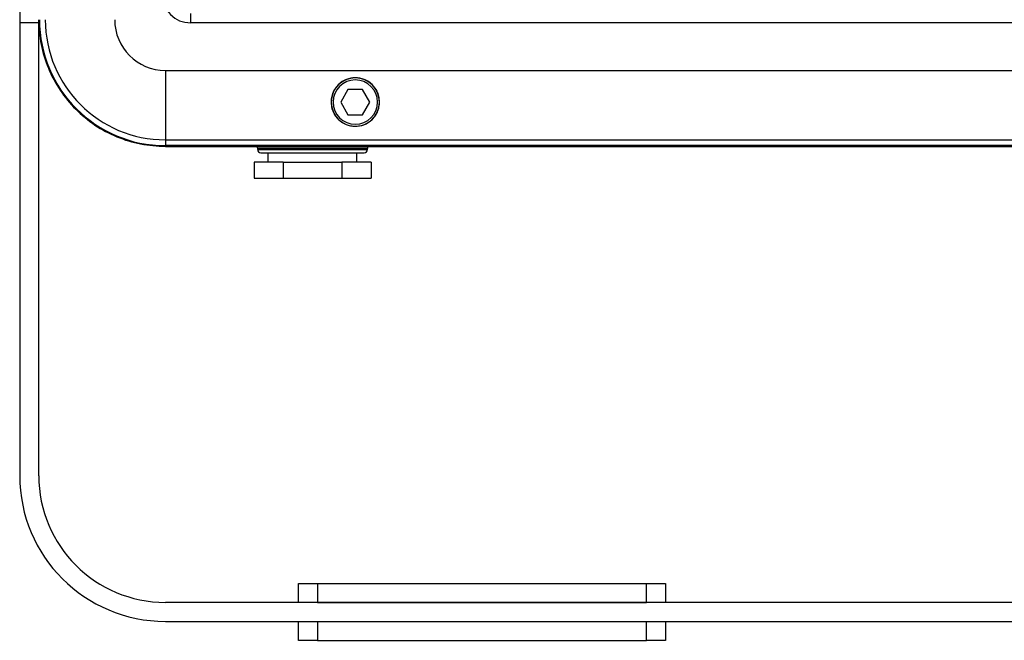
# Model space of a CAD drawing. Header units: millimetres. Extents: x -400 to 1650, y 544 to 1669.
# Tile 4 of 33: x 54 to 210, y 913 to 1011. Entities that reach past the tile are written whole.
import ezdxf

# ---------------------------------------------------------------- set-up
doc = ezdxf.new("R2010")
doc.units = ezdxf.units.MM

# ---------------------------------------------------------------- blocks, each defined once
blk = doc.blocks.new('Drawing View8')
at = {"color": 7, "linetype": 'Continuous', "lineweight": 25}
for p, q in [((-382.73, 34.92), (-382.73, -1.54)), ((-379.73, -1.54), (-382.73, -1.54)), ((-382.73, -1.54), (-382.73, -73.04)), ((-379.73, -1.54), (-379.73, -1.04)), ((-379.73, -73.04), (-379.73, -1.54)), ((-355.73, -1.54), (-355.73, -0.04)), ((-23.73, -1.54), (-355.73, -1.54)), ((-359.73, -9.04), (-19.73, -9.04)), ((-359.73, -9.04), (-359.73, -20)), ((-330.89, -12.04), (-332.04, -14.04)), ((-328.58, -12.04), (-330.89, -12.04)), ((-327.42, -14.04), (-328.58, -12.04)), ((-333.56, -14.03), (-333.56, -14.16)), ((-333.56, -14.03), (-333.54, -14.04)), ((-332.04, -14.04), (-330.89, -16.04)), ((-328.58, -16.04), (-327.42, -14.04)), ((-325.9, -14.04), (-325.92, -14.04)), ((-325.9, -14.16), (-325.9, -14.04)), ((-330.89, -16.04), (-328.58, -16.04)), ((-359.73, -20), (-359.73, -20.91)), ((-359.73, -20), (-19.73, -20)), ((-359.73, -20.91), (-359.73, -21.04)), ((-19.73, -20.91), (-359.73, -20.91)), ((-359.73, -21.04), (-19.73, -21.04)), ((-345.08, -21.35), (-345.15, -21.35)), ((-345.15, -21.52), (-345.15, -21.35)), ((-345.15, -21.52), (-327.81, -21.52)), ((-327.82, -21.35), (-345.08, -21.35)), ((-327.81, -21.52), (-327.82, -21.35)), ((-344.65, -22.04), (-344.59, -22.04)), ((-344.59, -22.04), (-328.31, -22.04)), ((-343.48, -23.54), (-343.48, -22.04)), ((-329.48, -23.54), (-329.48, -22.04)), ((-341.1, -23.54), (-345.72, -23.54)), ((-345.72, -23.54), (-345.72, -26.04)), ((-341.1, -23.54), (-331.86, -23.54)), ((-341.1, -23.54), (-341.1, -26.04)), ((-327.24, -23.54), (-331.86, -23.54)), ((-331.86, -23.54), (-331.86, -26.04)), ((-327.24, -23.54), (-327.24, -26.04)), ((-345.72, -26.04), (-341.1, -26.04)), ((-341.1, -26.04), (-331.86, -26.04)), ((-331.86, -26.04), (-327.24, -26.04)), ((-338.73, -93.04), (-338.73, -90.04)), ((-338.73, -90.04), (-335.73, -90.04)), ((-335.73, -90.04), (-335.73, -93.04)), ((-335.73, -90.04), (-283.73, -90.04)), ((-283.73, -93.04), (-283.73, -90.04)), ((-283.73, -90.04), (-280.73, -90.04)), ((-280.73, -90.04), (-280.73, -93.04)), ((-19.73, -93.04), (-359.73, -93.04)), ((-335.73, -93.04), (-283.73, -93.04)), ((-359.73, -96.04), (-19.73, -96.04)), ((-338.73, -99.04), (-338.73, -96.04)), ((-335.73, -96.04), (-335.73, -99.04)), ((-335.73, -96.04), (-283.73, -96.04)), ((-283.73, -99.04), (-283.73, -96.04)), ((-280.73, -96.04), (-280.73, -99.04)), ((-335.73, -99.04), (-338.73, -99.04)), ((-335.73, -99.04), (-283.73, -99.04)), ((-280.73, -99.04), (-283.73, -99.04))]:
    blk.add_line(p, q, dxfattribs=at)
for centre, radius, start, end in [((-355.73, 2.96), 4.5, 180, 270), ((-359.73, -1.04), 19.88, 180, 270), ((-359.73, -1.04), 18.96, 180, 270), ((-359.73, -1.04), 8, 180, 270), ((-329.73, -14.04), 3.81, 360, 179.9667), ((-329.73, -14.04), 3.5, 0, 180), ((-329.73, -14.04), 3.81, 179.9667, 360), ((-329.73, -14.04), 3.5, 180, 0), ((-345.45, -21.34), 0.3, 358.5, 90), ((-344.65, -21.54), 0.5, 178.5, 270), ((-328.31, -21.54), 0.5, 270, 1.5), ((-327.52, -21.34), 0.3, 90, 181.5), ((-359.73, -73.04), 23, 180, 270), ((-359.73, -73.04), 20, 180, 270)]:
    blk.add_arc(centre, radius, start, end, dxfattribs=at)
blk.add_open_spline([(-379.73, -1.04), (-379.66, -2.35), (-379.51, -4.96), (-378.32, -8.74), (-376.47, -12.22), (-373.96, -15.27), (-370.92, -17.78), (-367.44, -19.62), (-363.66, -20.81), (-361.04, -20.96), (-359.73, -21.04)], degree=3, dxfattribs=at)
for points, knots in [([(-325.9, -14.04), (-325.92, -13.72), (-325.97, -13.13), (-326.33, -12.17), (-327.05, -11.17), (-328.27, -10.39), (-329.74, -10.11), (-331.2, -10.39), (-332.41, -11.17), (-333.13, -12.16), (-333.5, -13.12), (-333.54, -13.72), (-333.56, -14.03)], [0, 0, 0, 0, 0.079128, 0.148032, 0.254694, 0.381308, 0.501337, 0.619883, 0.744966, 0.851778, 0.920772, 1, 1, 1, 1]), ([(-333.56, -14.16), (-333.53, -14.45), (-333.47, -15.01), (-333.11, -15.92), (-332.42, -16.88), (-331.23, -17.66), (-329.79, -17.95), (-328.33, -17.7), (-327.1, -16.94), (-326.38, -15.97), (-325.99, -15.04), (-325.94, -14.47), (-325.9, -14.16)], [0, 0, 0, 0, 0.075674, 0.14233, 0.248233, 0.375077, 0.495408, 0.617088, 0.744949, 0.85383, 0.922302, 1, 1, 1, 1])]:
    blk.add_open_spline(points, degree=3, knots=knots, dxfattribs=at)

msp = doc.modelspace()

# ---------------------------------------------------------------- block references
at = {"color": 7, "linetype": 'Continuous', "lineweight": 25}
msp.add_blockref('Drawing View8', (437.1, 1011.99), dxfattribs=at)

doc.saveas('drawing.dxf')
